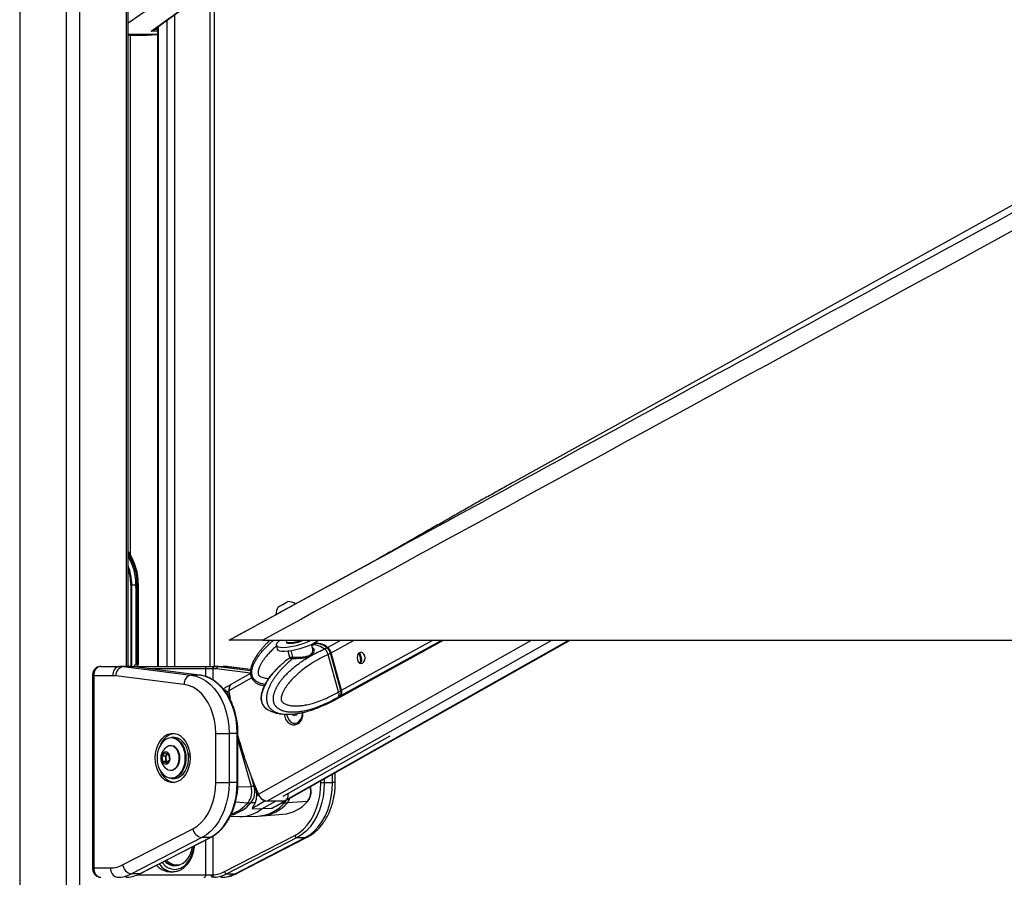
# Model space of a CAD drawing. Header units: millimetres. Extents: x 20 to 22981, y 40 to 19992.
# Tile 136 of 153: x 17665 to 18506, y 6410 to 7142. Entities that reach past the tile are written whole.
import ezdxf

# ---------------------------------------------------------------- set-up
doc = ezdxf.new("R2010")
doc.units = ezdxf.units.MM
doc.header["$LTSCALE"] = 2

msp = doc.modelspace()

# ---------------------------------------------------------------- linework, layer by layer
at = {"color": 8, "linetype": 'Continuous', "lineweight": 25}
for p, q in [((17665.22, 7939.49), (17665.22, 2191.49)), ((17705.17, 2191.49), (17705.17, 7939.49)), ((17716.25, 7939.49), (17716.25, 2191.49)), ((17756.35, 6590.02), (17756.35, 7760.96)), ((17827.75, 6590.02), (17827.75, 7234.49)), ((17787.8, 7159.97), (17757.73, 7139.06)), ((17797.26, 7146.36), (17797.26, 6590.02)), ((17783.31, 7136.14), (17783.31, 6590.02)), ((17791.09, 6590.02), (17791.09, 7141.84)), ((17757.73, 7129.62), (17782.88, 7129.62)), ((17782.88, 7129.41), (17757.73, 7129.41)), ((17759.63, 7128.96), (17759.63, 6685.26)), ((17774.01, 7128.96), (17782.88, 7129.29)), ((17782.88, 7132.12), (17777.51, 7132.12)), ((17780.26, 7133.9), (17782.88, 7133.9)), ((17759.97, 6659.49), (17759.97, 6590.02)), ((17760.85, 6590.02), (17760.85, 6659.49)), ((17766.43, 6659.49), (17766.72, 6659.49)), ((17869.06, 6480.95), (18101.93, 6612.47)), ((17876.25, 6475.06), (18119.55, 6612.47)), ((17890.64, 6475.06), (18133.94, 6612.47)), ((17915.59, 6608.45), (17914.51, 6607.83)), ((17928.02, 6606.28), (17939.26, 6612.47)), ((17931.1, 6601.7), (17950.68, 6612.47)), ((17939.39, 6565.09), (18025.53, 6612.47)), ((17939.94, 6569.68), (18017.72, 6612.47)), ((17898.42, 6597.83), (17896.83, 6603.57)), ((17954.74, 6601.31), (17955.28, 6601.6)), ((17757.76, 6590.02), (17757.71, 6590.02)), ((17834.81, 6589.83), (17862.18, 6586.45)), ((17862.31, 6587.3), (17841.88, 6589.83)), ((17842.37, 6589.8), (17841.88, 6589.83)), ((17956.31, 6595.5), (17957.05, 6595.91)), ((17727.26, 6582.02), (17728.43, 6582.02)), ((17824.09, 6588.02), (17775.25, 6588.02)), ((17824.09, 6581.36), (17824.09, 6588.02)), ((17830.04, 6588.02), (17830.04, 6578.56)), ((17862.17, 6584.26), (17833.27, 6587.84)), ((17844.06, 6569.48), (17863.14, 6580.25)), ((17845.06, 6574.11), (17845.14, 6574.11)), ((17850.95, 6532.83), (17851.53, 6532.83)), ((17851.53, 6527.34), (17862.77, 6487.55)), ((17807.04, 6514.51), (17807.1, 6513.78)), ((17932.27, 6490.89), (17932.27, 6498)), ((17850.95, 6490.89), (17851.53, 6490.89)), ((17865.32, 6487.6), (17863.31, 6494.69)), ((17922.37, 6490.89), (17922.37, 6492.41)), ((17925.19, 6494.01), (17925.19, 6490.89)), ((17934.61, 6490.89), (17932.27, 6490.89)), ((17851.39, 6487.26), (17862.77, 6487.55)), ((17913.17, 6487.07), (17912.92, 6487.07)), ((17913.17, 6487.07), (17913.13, 6487.19)), ((17849.47, 6474.33), (17860.11, 6473.73)), ((17888.98, 6473.59), (17891.28, 6473.63)), ((17824.09, 6412.02), (17824.09, 6441.94)), ((17830.04, 6445.09), (17830.04, 6412.08)), ((17727.26, 6418.02), (17728.43, 6418.02)), ((17765.52, 6412.02), (17824.09, 6412.02))]:
    msp.add_line(p, q, dxfattribs=at)
at = {"color": 7, "linetype": 'Continuous', "lineweight": 25}
for p, q in [((17757.73, 6590.02), (17757.73, 7760.96)), ((19847.32, 7725.21), (18087.74, 6747.85)), ((17831.09, 7244.18), (17831.09, 6590.02)), ((17777.51, 7132.12), (17815.53, 7159.97)), ((17778.81, 7132.84), (17816.07, 7160.14)), ((17782.88, 7135.82), (17782.88, 6590.02)), ((17757.73, 7128.96), (17774.01, 7128.96)), ((17774.03, 7128.96), (17782.88, 7129.29)), ((17900.68, 6643.43), (17970.96, 6681.77)), ((17760.85, 6659.49), (17759.97, 6659.49)), ((17764.46, 6659.49), (17760.85, 6659.49)), ((17764.37, 6657.51), (17764.37, 6591.84)), ((17765.51, 6659.49), (17764.46, 6659.49)), ((17764.5, 6591.95), (17764.5, 6658.63)), ((17765.5, 6658.63), (17765.51, 6659.49)), ((17765.5, 6592.49), (17765.5, 6658.63)), ((17766.43, 6659.49), (17766.43, 6592.49)), ((17766.72, 6659.49), (17766.69, 6660.91)), ((17766.72, 6592.2), (17766.72, 6659.49)), ((17843.91, 6612.47), (17884, 6634.33)), ((17872.67, 6612.47), (20412.57, 6612.47)), ((17884.05, 6608.09), (17884.95, 6604.83)), ((17892.48, 6475.53), (18134.96, 6612.47)), ((17892.82, 6611.27), (17893.01, 6610.56)), ((17915.32, 6604.92), (17914.25, 6608.79)), ((17915.59, 6608.45), (17917.83, 6609.68)), ((17920.22, 6612.47), (17919.9, 6612.29)), ((17925.5, 6604.9), (17927.48, 6605.99)), ((17936.49, 6562.64), (18027.07, 6612.47)), ((17894.01, 6603.2), (17895.45, 6597.96)), ((17925.37, 6604.85), (17925.5, 6604.9)), ((17930.54, 6601.39), (17928.47, 6600.25)), ((17928.47, 6600.25), (17928.47, 6600.24)), ((17937.31, 6568.24), (17928.47, 6600.24)), ((17939.38, 6569.37), (17930.54, 6601.39)), ((17939.54, 6569.53), (17930.7, 6601.55)), ((17939.94, 6569.68), (17931.1, 6601.7)), ((17734.54, 6590.02), (17750.41, 6590.02)), ((17757.48, 6590.02), (17750.41, 6590.02)), ((17753.49, 6589.83), (17811.6, 6582.64)), ((17760.56, 6589.83), (17753.49, 6589.83)), ((17757.48, 6590.02), (17757.71, 6590.02)), ((17757.71, 6590.02), (17822.53, 6590.02)), ((17818.67, 6582.64), (17760.56, 6589.83)), ((17760.56, 6589.83), (17760.68, 6589.82)), ((17818.8, 6582.63), (17760.68, 6589.82)), ((17764.37, 6591.84), (17763.66, 6591.25)), ((17766.26, 6591.25), (17763.66, 6591.25)), ((17765.5, 6592.49), (17766.43, 6592.49)), ((17766.26, 6591.25), (17766.45, 6591.53)), ((17822.53, 6590.02), (17831.46, 6590.02)), ((17831.46, 6590.02), (17831.73, 6590.02)), ((17831.73, 6590.02), (17838.8, 6590.02)), ((17834.81, 6589.83), (17841.88, 6589.83)), ((17862.32, 6587.33), (17842.37, 6589.8)), ((17727.26, 6582.02), (17727.26, 6418.02)), ((17728.43, 6582.02), (17728.43, 6418.02)), ((17744.75, 6582.02), (17728.43, 6582.02)), ((17805.45, 6574.67), (17747.34, 6581.86)), ((17818.67, 6582.64), (17811.6, 6582.64)), ((17818.67, 6582.64), (17818.8, 6582.63)), ((17830.04, 6588.02), (17824.09, 6588.02)), ((17830.31, 6588.02), (17830.04, 6588.02)), ((17862.19, 6583.99), (17846.09, 6574.9)), ((17845.72, 6574.68), (17838.98, 6570.8)), ((17842.27, 6568.45), (17843.86, 6569.36)), ((17845.27, 6560.67), (17844.06, 6569.48)), ((17936.88, 6563.71), (17936.75, 6563.63)), ((17938.86, 6564.79), (17936.88, 6563.71)), ((17937.31, 6568.23), (17939.38, 6569.37)), ((17937.31, 6568.24), (17937.31, 6568.23)), ((17925.85, 6557.32), (17921.76, 6555.64)), ((17926.65, 6557.6), (17933.86, 6561.2)), ((17926.82, 6557.63), (17926.78, 6557.61)), ((17933.86, 6561.2), (17936.02, 6562.38)), ((17898.99, 6547.94), (17898.13, 6549.44)), ((17901.41, 6548.49), (17898.99, 6547.94)), ((17900.91, 6549.28), (17900.67, 6549.68)), ((17901.37, 6548.48), (17900.91, 6549.28)), ((17901.78, 6549.85), (17901.41, 6548.49)), ((17918.8, 6554.33), (17916.83, 6553.59)), ((17899.86, 6541.42), (17900.23, 6541.42)), ((17832.56, 6532.83), (17843.88, 6532.83)), ((17832.56, 6490.89), (17832.56, 6532.83)), ((17843.88, 6532.83), (17843.88, 6490.89)), ((17850.95, 6532.83), (17843.88, 6532.83)), ((17850.95, 6490.89), (17850.95, 6532.83)), ((17851.53, 6490.89), (17851.53, 6532.83)), ((17890.18, 6479.29), (17981.46, 6530.84)), ((17794.52, 6522.36), (17793.98, 6522.36)), ((17797.07, 6529.36), (17794.8, 6529.36)), ((17786.75, 6513.31), (17789.19, 6516.38)), ((17787.42, 6508.79), (17786.75, 6513.31)), ((17789.69, 6513.31), (17786.75, 6513.31)), ((17789.19, 6516.38), (17792.29, 6514.94)), ((17789.69, 6513.31), (17790.91, 6514.85)), ((17790.03, 6511.05), (17789.69, 6513.31)), ((17790.91, 6514.85), (17791.34, 6515.38)), ((17792.29, 6514.94), (17792.96, 6510.42)), ((17790.52, 6507.34), (17787.42, 6508.79)), ((17790.36, 6508.79), (17787.42, 6508.79)), ((17790.36, 6508.79), (17790.03, 6511.05)), ((17791.31, 6508.34), (17790.36, 6508.79)), ((17792.96, 6510.42), (17790.52, 6507.34)), ((17793.98, 6501.36), (17794.52, 6501.36)), ((17934.61, 6490.89), (17934.61, 6499.32)), ((17794.8, 6494.36), (17797.07, 6494.36)), ((17832.56, 6490.89), (17843.88, 6490.89)), ((17850.95, 6490.89), (17843.88, 6490.89)), ((17922.37, 6490.89), (17925.19, 6490.89)), ((17925.19, 6490.89), (17932.27, 6490.89)), ((17865.91, 6487.6), (17865.32, 6487.6)), ((17867.27, 6479.92), (17868.85, 6480.84)), ((17894.3, 6480.84), (17894.21, 6481.56)), ((17913.44, 6486.97), (17913.34, 6487.31)), ((17866.17, 6473.57), (17862.63, 6473.63)), ((17871.92, 6468.56), (17883.45, 6475.06)), ((17874.78, 6475.18), (17875.25, 6475.17)), ((17890.64, 6475.06), (17876.25, 6475.06)), ((17882.05, 6469.75), (17892.3, 6475.43)), ((17891.73, 6475.18), (17891.6, 6475.18)), ((17910.81, 6474.77), (17893.69, 6473.73)), ((17863.61, 6468.74), (17871.92, 6468.56)), ((17880.11, 6468.74), (17871.92, 6468.56)), ((17872.31, 6462.48), (17889.95, 6463.79)), ((17844.97, 6462.13), (17852.85, 6461.94)), ((17854.2, 6461.94), (17868.51, 6462.29)), ((17868.53, 6462.33), (17872.31, 6462.55)), ((17753.05, 6420.56), (17813.02, 6451.43)), ((17820.61, 6443.91), (17760.64, 6413.04)), ((17767.71, 6413.04), (17827.69, 6443.91)), ((17768.14, 6413.14), (17828.12, 6444.01)), ((17827.69, 6443.91), (17820.61, 6443.91)), ((17840.06, 6414.92), (17900.03, 6445.79)), ((17901.93, 6443.91), (17841.96, 6413.04)), ((17849.03, 6413.04), (17909, 6443.91)), ((17850.75, 6413.44), (17910.73, 6444.31)), ((17901.93, 6443.91), (17909, 6443.91)), ((17728.43, 6418.02), (17742.89, 6418.02)), ((17767.71, 6413.04), (17760.64, 6413.04)), ((17793.33, 6414.82), (17796.16, 6414.82)), ((17796.69, 6414.83), (17796.16, 6414.82)), ((17797.08, 6420.52), (17799.13, 6420.52)), ((17841.96, 6413.04), (17849.03, 6413.04)), ((17824.09, 6412.02), (17828.77, 6412.02))]:
    msp.add_line(p, q, dxfattribs=at)
at = {"color": 7, "linetype": 'Continuous', "lineweight": 25, "flags": 128}
for points in [[(17883.99, 6634.36), (17884.14, 6634.45), (17884.87, 6634.85), (17886.15, 6635.56), (17887.9, 6636.51), (17889.97, 6637.64), (17892.21, 6638.87), (17894.46, 6640.1), (17896.56, 6641.25), (17898.34, 6642.22), (17899.67, 6642.94), (17900.46, 6643.37), (17900.66, 6643.48)], [(17885.88, 6640.8), (17886.08, 6640.91), (17886.87, 6641.34), (17888.14, 6642.04), (17889.71, 6642.9), (17891.32, 6643.78), (17892.74, 6644.56), (17893.75, 6645.11), (17894.2, 6645.35), (17894.21, 6645.36)], [(17887.85, 6612.47), (17886.32, 6611.45), (17884.89, 6610.19), (17884.13, 6609.04), (17884.06, 6608.05), (17884.68, 6607.26), (17885.98, 6606.68), (17887.89, 6606.36), (17890.36, 6606.29), (17893.28, 6606.48), (17896.54, 6606.93), (17900.02, 6607.62), (17903.58, 6608.51), (17907.09, 6609.58), (17910.4, 6610.79), (17913.41, 6612.08), (17914.19, 6612.46)], [(17884.95, 6604.83), (17884.96, 6604.79), (17885.58, 6603.99), (17886.88, 6603.42), (17888.79, 6603.1), (17891.26, 6603.03), (17894.18, 6603.22), (17897.44, 6603.67), (17900.92, 6604.35), (17904.48, 6605.25), (17907.99, 6606.32), (17911.31, 6607.53), (17914.31, 6608.82), (17916.87, 6610.15), (17918.91, 6611.48), (17920.13, 6612.52)], [(17893.05, 6612.51), (17893.05, 6612.5), (17892.81, 6611.6)], [(17892.81, 6611.6), (17892.96, 6611.01), (17893.77, 6610.57), (17895.19, 6610.37)], [(17893.01, 6610.56), (17893.16, 6610.3), (17893.97, 6609.86), (17895.38, 6609.66)], [(17927.77, 6605.75), (17927.78, 6605.83), (17927.78, 6605.91), (17927.76, 6605.97), (17927.73, 6606.01), (17927.68, 6606.03), (17927.63, 6606.04), (17927.56, 6606.02), (17927.48, 6605.99)], [(17930.52, 6601.61), (17930.59, 6601.6), (17930.65, 6601.59), (17930.68, 6601.57), (17930.7, 6601.55)], [(17955.36, 6601.76), (17954.25, 6600.75), (17953.49, 6599.22), (17953.2, 6597.39), (17953.44, 6595.55), (17954.15, 6593.97), (17955.24, 6592.89), (17956.53, 6592.49), (17957.83, 6592.81), (17958.95, 6593.82), (17959.71, 6595.35), (17959.99, 6597.18), (17959.76, 6599.02), (17959.05, 6600.6), (17957.96, 6601.68), (17956.67, 6602.08), (17955.36, 6601.76)], [(17811.6, 6582.64), (17815.92, 6581.72), (17820.13, 6580.06), (17824.16, 6577.68), (17827.95, 6574.61), (17831.44, 6570.9), (17834.59, 6566.61), (17837.34, 6561.81), (17839.64, 6556.56), (17841.47, 6550.95), (17842.8, 6545.07), (17843.61, 6539), (17843.88, 6532.83)], [(17850.95, 6532.83), (17850.68, 6539), (17849.87, 6545.07), (17848.54, 6550.95), (17846.71, 6556.56), (17844.41, 6561.81), (17841.66, 6566.61), (17838.52, 6570.9), (17835.02, 6574.61), (17831.23, 6577.68), (17827.2, 6580.06), (17822.99, 6581.72), (17818.67, 6582.64)], [(17832.56, 6532.83), (17832.29, 6538.48), (17831.49, 6544.02), (17830.17, 6549.37), (17828.35, 6554.41), (17826.06, 6559.06), (17823.36, 6563.23), (17820.28, 6566.85), (17816.89, 6569.85), (17813.24, 6572.18), (17809.41, 6573.8), (17805.45, 6574.67)], [(17936.25, 6562.52), (17937.81, 6563.52), (17939.39, 6565.09)], [(17939.54, 6569.53), (17939.54, 6569.53), (17939.53, 6569.49), (17939.5, 6569.46), (17939.45, 6569.42), (17939.38, 6569.37)], [(17893.11, 6549.2), (17893.23, 6548.53), (17893.98, 6546.1), (17895.16, 6544.04), (17896.7, 6542.51), (17898.47, 6541.63), (17900.34, 6541.45), (17902.18, 6541.99), (17903.84, 6543.21), (17905.22, 6545.03), (17906.19, 6547.3), (17906.69, 6549.86), (17906.75, 6550.69)], [(17900.71, 6549.68), (17900.74, 6549.6), (17900.91, 6549.28)], [(17780.94, 6511.86), (17781.2, 6515.72), (17781.95, 6519.45), (17783.17, 6522.92), (17784.82, 6526.01), (17786.85, 6528.62), (17789.18, 6530.66), (17791.73, 6532.06), (17794.42, 6532.77), (17797.16, 6532.77), (17799.86, 6532.06), (17802.41, 6530.66), (17804.74, 6528.62), (17806.77, 6526.01), (17808.42, 6522.92), (17809.64, 6519.45), (17810.39, 6515.72), (17810.64, 6511.86), (17810.39, 6508), (17809.64, 6504.28), (17808.42, 6500.81), (17806.77, 6497.72), (17804.74, 6495.1), (17802.41, 6493.06), (17799.86, 6491.66), (17797.16, 6490.95), (17794.42, 6490.95), (17791.73, 6491.66), (17789.18, 6493.06), (17786.85, 6495.1), (17784.82, 6497.72), (17783.17, 6500.81), (17781.95, 6504.28), (17781.2, 6508), (17780.94, 6511.86)], [(17802.11, 6525.18), (17801.84, 6525.47), (17799.76, 6527.28), (17797.45, 6528.45), (17795.03, 6528.95), (17792.59, 6528.74), (17790.23, 6527.85), (17788.04, 6526.3), (17786.12, 6524.16), (17784.54, 6521.51), (17783.37, 6518.47), (17782.66, 6515.16), (17782.43, 6511.72), (17782.7, 6508.28), (17783.45, 6504.99), (17784.66, 6501.98), (17786.26, 6499.37), (17788.21, 6497.28), (17790.42, 6495.78), (17792.79, 6494.94), (17795.23, 6494.79), (17797.65, 6495.35), (17799.94, 6496.57), (17802, 6498.43), (17803.76, 6500.83), (17805.14, 6503.69), (17806.09, 6506.88), (17806.45, 6509.08)], [(17801.25, 6514), (17800.61, 6516.59), (17799.52, 6518.86), (17798.05, 6520.65), (17796.31, 6521.84), (17794.4, 6522.35), (17792.47, 6522.14), (17791.04, 6521.5)], [(17801.79, 6514), (17801.15, 6516.59), (17800.06, 6518.86), (17798.59, 6520.65), (17796.84, 6521.84), (17794.94, 6522.35), (17794.52, 6522.36)], [(17794.8, 6529.36), (17795.33, 6529.35), (17797.81, 6528.84), (17800.16, 6527.64), (17802.3, 6525.79), (17804.13, 6523.37), (17805.57, 6520.48), (17806.58, 6517.24), (17807.04, 6514.51)], [(17809.37, 6513.78), (17808.84, 6517.24), (17807.84, 6520.48), (17806.39, 6523.37), (17804.56, 6525.79), (17802.42, 6527.64), (17800.07, 6528.84), (17797.59, 6529.35), (17797.07, 6529.36)], [(17793.49, 6512.93), (17792.97, 6514.72), (17792.03, 6516.12), (17790.8, 6516.94), (17789.44, 6517.08), (17788.13, 6516.51), (17787.06, 6515.32), (17786.37, 6513.66), (17786.14, 6511.75), (17786.42, 6509.87), (17787.16, 6508.25), (17788.27, 6507.12), (17789.59, 6506.63), (17790.94, 6506.84), (17792.15, 6507.74), (17793.05, 6509.19), (17793.52, 6511), (17793.49, 6512.93)], [(17791.41, 6515.35), (17791.2, 6515.17), (17790.91, 6514.85)], [(17791.04, 6502.22), (17791.66, 6501.89), (17793.57, 6501.38), (17795.5, 6501.58), (17797.33, 6502.49), (17798.93, 6504.03), (17800.19, 6506.11), (17801.04, 6508.58), (17801.4, 6511.27), (17801.25, 6514)], [(17794.52, 6501.36), (17796.04, 6501.58), (17797.87, 6502.49), (17799.47, 6504.03), (17800.73, 6506.11), (17801.57, 6508.58), (17801.93, 6511.27), (17801.79, 6514)], [(17807.1, 6513.78), (17807.13, 6510.24), (17806.64, 6506.76), (17805.67, 6503.5), (17804.26, 6500.58), (17802.46, 6498.11), (17800.35, 6496.22), (17798.01, 6494.96), (17795.53, 6494.39), (17794.8, 6494.36)], [(17797.07, 6494.36), (17797.8, 6494.39), (17800.27, 6494.96), (17802.61, 6496.22), (17804.72, 6498.11), (17806.52, 6500.58), (17807.94, 6503.5), (17808.9, 6506.76), (17809.39, 6510.24), (17809.37, 6513.78)], [(17809.04, 6516.24), (17809.37, 6513.74), (17809.44, 6511.86)], [(17813.02, 6451.43), (17816.71, 6453.73), (17820.13, 6456.72), (17823.25, 6460.34), (17825.98, 6464.52), (17828.29, 6469.19), (17830.13, 6474.26), (17831.48, 6479.63), (17832.29, 6485.21), (17832.56, 6490.89)], [(17843.88, 6490.89), (17843.61, 6484.8), (17842.83, 6478.8), (17841.53, 6472.97), (17839.74, 6467.42), (17837.48, 6462.21), (17834.8, 6457.44), (17831.72, 6453.16), (17828.29, 6449.44), (17824.57, 6446.34), (17820.61, 6443.91)], [(17827.69, 6443.91), (17831.64, 6446.34), (17835.36, 6449.44), (17838.79, 6453.16), (17841.87, 6457.44), (17844.55, 6462.21), (17846.81, 6467.42), (17848.6, 6472.97), (17849.9, 6478.8), (17850.68, 6484.8), (17850.95, 6490.89)], [(17900.03, 6445.79), (17903.83, 6448.12), (17907.4, 6451.1), (17910.69, 6454.67), (17913.65, 6458.77), (17916.23, 6463.36), (17918.39, 6468.36), (17920.11, 6473.69), (17921.36, 6479.28), (17922.11, 6485.04), (17922.37, 6490.89)], [(17925.19, 6490.89), (17924.93, 6484.8), (17924.14, 6478.8), (17922.85, 6472.97), (17921.06, 6467.42), (17918.8, 6462.21), (17916.11, 6457.44), (17913.03, 6453.16), (17909.61, 6449.44), (17905.89, 6446.34), (17901.93, 6443.91)], [(17909, 6443.91), (17912.96, 6446.34), (17916.68, 6449.44), (17920.11, 6453.16), (17923.18, 6457.44), (17925.87, 6462.21), (17928.13, 6467.42), (17929.92, 6472.97), (17931.22, 6478.8), (17932, 6484.8), (17932.27, 6490.89)], [(17790.6, 6424.7), (17792.09, 6423.26), (17794.46, 6421.67), (17797, 6420.76), (17799.62, 6420.53), (17802.22, 6421.02), (17804.7, 6422.19), (17806.99, 6424), (17808.99, 6426.39), (17810.64, 6429.28), (17811.87, 6432.55), (17812.63, 6436.04)], [(17767.71, 6413.04), (17767.98, 6413.07), (17768.14, 6413.14)], [(17829.55, 6410.02), (17829.4, 6410.06), (17829.26, 6410.17), (17829.12, 6410.36), (17829, 6410.61), (17828.91, 6410.91), (17828.83, 6411.26), (17828.79, 6411.63), (17828.77, 6412.02)]]:
    msp.add_lwpolyline(points, dxfattribs=at)
at = {"color": 8, "linetype": 'Continuous', "lineweight": 25, "flags": 128}
for points in [[(17915.59, 6608.45), (17914.44, 6608.39), (17914.36, 6608.38)], [(17930.7, 6601.55), (17930.7, 6601.54), (17930.69, 6601.51), (17930.66, 6601.47), (17930.61, 6601.43), (17930.54, 6601.39)], [(17806.45, 6509.08), (17806.56, 6510.28), (17806.54, 6513.74)], [(17913.44, 6486.97), (17913.42, 6487), (17913.37, 6487.03), (17913.28, 6487.06), (17913.17, 6487.07)], [(17891.28, 6473.63), (17892.29, 6474.94), (17892.77, 6475.74)], [(17827.69, 6443.91), (17827.95, 6443.94), (17828.12, 6444.01)], [(17910.73, 6444.31), (17910.07, 6444.05), (17909, 6443.91)], [(17786.68, 6422.68), (17787.03, 6422.25), (17789.37, 6419.93), (17791.96, 6418.22), (17794.73, 6417.17), (17797.57, 6416.82), (17800.42, 6417.17), (17803.18, 6418.22), (17805.78, 6419.93), (17808.12, 6422.25), (17810.14, 6425.11), (17811.78, 6428.42), (17812.99, 6432.09), (17813.73, 6435.99), (17813.8, 6436.64)], [(17850.75, 6413.44), (17850.09, 6413.18), (17849.03, 6413.04)], [(17757.71, 6410.02), (17757.95, 6410.06), (17758.15, 6410.15)]]:
    msp.add_lwpolyline(points, dxfattribs=at)
at = {"color": 7, "linetype": 'Continuous', "lineweight": 25}
for centre, radius, start, end in [((17718.8, 6660.59), 47.64, 0.41414, 35.18365), ((17719.93, 6660.32), 44.54, 358.93087, 31.92294), ((17894.61, 6634.73), 10.63, 145.21761, 182.01518), ((17894.61, 6634.73), 10.63, 55.33846, 92.13603), ((17894.61, 6640.64), 30.27, 271.10038, 291.4393), ((17894.86, 6639.92), 30.26, 270.99177, 294.76228), ((17914.91, 6591.54), 16.92, 51.84629, 87.70885), ((17918.22, 6594.51), 15.32, 50.24249, 98.39069), ((17922.78, 6599.43), 8.63, 15.2621, 52.62496), ((17897.26, 6597.47), 1.22, 314.97836, 17.42511), ((17751.82, 6583.02), 7.14, 101.42175, 188.04947), ((17754.98, 6582.33), 7.65, 101.21251, 183.47479), ((17750.41, 6564.94), 25.09, 82.93872, 89.9947), ((17757.48, 6564.94), 25.09, 82.93872, 89.9947), ((17822.28, 6588.22), 1.82, 353.85734, 82.12564), ((17831.81, 6588.27), 1.79, 101.42175, 188.04947), ((17832.08, 6588.27), 1.79, 101.42175, 188.04947), ((17831.72, 6564.94), 25.09, 82.93872, 89.9947), ((17835.18, 6587.96), 1.91, 101.21251, 183.47479), ((17838.8, 6564.94), 25.09, 82.93872, 89.9947), ((17744.75, 6560.95), 21.07, 82.93872, 89.9947), ((17813.09, 6575.14), 7.65, 101.21251, 183.47479), ((17830.31, 6563.94), 24.08, 82.93872, 89.9947), ((17849.69, 6570.41), 5.93, 141.40397, 190.208), ((17849.18, 6570.65), 5.25, 125.95585, 192.91186), ((18109.79, 6600.77), 267.78, 186.7373, 188.20202), ((17935.06, 6567.94), 5.19, 326.68084, 19.64664), ((17903.12, 6550.53), 2.55, 209.34583, 228.68979), ((17799.38, 6518.15), 14.88, 99.761, 161.45751), ((18168.44, 6614.41), 327.78, 194.80071, 204.02558), ((17796.93, 6511.86), 11.29, 121.38869, 238.61131), ((17795.01, 6511.89), 5.06, 144.20775, 189.56859), ((17794.09, 6511.45), 4.08, 185.70743, 228.18801), ((17799.98, 6506.28), 15.68, 200.2825, 258.49899), ((17848.32, 6483.16), 15.1, 321.34557, 16.89933), ((17850.72, 6483.16), 15.26, 321.34557, 16.89933), ((17866.67, 6339.45), 148.15, 90.52378, 91.50883), ((18175.04, 6617.76), 335.4, 202.83279, 204.09333), ((17878.06, 6484.55), 9.93, 201.96877, 250.69976), ((17877.55, 6483.99), 9.02, 199.69368, 261.72914), ((17889.6, 6479.56), 4.87, 295.97128, 15.12536), ((17900.31, 6483.16), 13.44, 321.34557, 16.89933), ((17863.95, 6541.1), 67.48, 266.74236, 268.88335), ((17886.81, 6495.06), 31.43, 275.73732, 319.78201), ((17890.7, 6478.71), 3.65, 269.13589, 299.20591), ((17890.12, 6532.98), 59.35, 271.11668, 273.44886), ((17910.8, 6475.15), 0.38, 270.52852, 315.84546), ((17853.22, 6491.66), 29.73, 269.29719, 308.98866), ((17822.19, 6453.1), 9.32, 190.31988, 260.24189), ((17902.33, 6446.21), 2.33, 190.31988, 260.24189), ((17797.53, 6431.07), 11.17, 220.13612, 298.24545), ((17797.42, 6431.92), 11.4, 224.04129, 268.27338), ((17749.96, 6417.02), 7.14, 171.95053, 258.57825), ((17742.77, 6440.15), 22.12, 270.31718, 297.6867), ((17748.4, 6436.36), 26.34, 270.31718, 297.6867), ((17762.22, 6422.23), 9.32, 190.31988, 260.24189), ((17755.38, 6436.62), 26.61, 274.08173, 297.59839), ((17828.22, 6437.56), 25.55, 274.08173, 297.59839), ((17829.63, 6436.62), 26.61, 274.08173, 297.59839), ((17836.79, 6436.36), 26.34, 270.31718, 297.6867), ((17842.35, 6415.33), 2.33, 190.31988, 260.24189), ((17822.28, 6411.83), 1.82, 277.87436, 6.14266), ((17831.89, 6411.89), 1.85, 174.41372, 258.67005)]:
    msp.add_arc(centre, radius, start, end, dxfattribs=at)
at = {"color": 8, "linetype": 'Continuous', "lineweight": 25}
for centre, radius, start, end in [((17721.15, 6660.86), 45.3, 358.27444, 36.13905), ((17720.36, 6660.42), 45.16, 358.81629, 34.14044), ((17715.92, 6659.76), 44.94, 359.65681, 21.48203), ((17715.18, 6659.63), 44.8, 359.82483, 18.19677), ((17929.11, 6569.77), 9.81, 298.99532, 321.19805), ((17786.87, 6512.69), 19.7, 3.027, 39.33244), ((17837.04, 6495.82), 33.87, 284.503, 319.08563), ((17833.85, 6496.78), 34.94, 290.35452, 318.72046), ((17866.78, 6494.28), 32.03, 273.10202, 319.87787), ((17869.09, 6494.53), 32.21, 275.7393, 319.78193), ((17884.75, 6481.63), 11.93, 318.52649, 339.63922), ((17796.92, 6430.46), 15.66, 215.41939, 267.2019)]:
    msp.add_arc(centre, radius, start, end, dxfattribs=at)
at = {"color": 7, "linetype": 'Continuous', "lineweight": 25}
for centre, major_axis, ratio, start_param, end_param in [((17776.88, 7133.9), (3.37, 0.79), 0.545657, 4.77392, 5.877505), ((17776.88, 7133.9), (3.22, 1.41), 0.538837, 4.674972, 5.106215), ((17702.65, 6659.49), (61.81, 0), 0.582425, 6.228244, 6.283185), ((17923.43, 6589.41), (-10.63, 18.97), 0.671543, 5.9319, 6.084713), ((17923.43, 6589.41), (-10.34, 19.14), 0.647541, 5.333772, 5.942017), ((17926.36, 6601.41), (-2.86, 5.28), 0.648437, 4.370877, 5.333427), ((17926.76, 6601.63), (-2.57, 4.75), 0.647199, 4.371351, 5.333902), ((17768.76, 6587.01), (7.21, 0), 0.831789, 2.356194, 2.614809), ((17764.2, 6592.41), (0.924, 0.924), 0.414214, 4.494223, 4.62509), ((17764.8, 6591.49), (0.924, 0.924), 0.414214, 0.392699, 1.483498), ((17769.16, 6587.01), (0, 6), 0.682414, 0.785398, 1.044012), ((17765.72, 6591.49), (0.924, 0.924), 0.414214, 5.139995, 6.675884), ((17925.62, 6581.48), (-10.34, 19.14), 0.647541, 3.146418, 3.40867), ((17935.2, 6569.4), (-2.86, 5.28), 0.648437, 3.408326, 4.370877), ((34417.03, 16004), (16919.08, 9746.62), 0.000151, 2.930055, 2.933221), ((35065.19, 16004), (17567.14, 9746.62), 0.00013, 3.350461, 3.353628)]:
    msp.add_ellipse(centre, major_axis=major_axis, ratio=ratio, start_param=start_param, end_param=end_param, dxfattribs=at)
for points, knots in [([(19924.35, 7736.15), (19910.77, 7728.61), (19828.53, 7682.94), (19677.11, 7599.42), (19401.01, 7447.73), (18917.06, 7182.77), (18384.43, 6891.83), (17990.1, 6676.57), (17872.67, 6612.47)], [0, 0, 0, 0, 0.019985, 0.121052, 0.22212, 0.424256, 0.828547, 1, 1, 1, 1]), ([(17843.91, 6612.47), (18050.82, 6725.32), (18378.25, 6903.93), (18705.82, 7082.69), (18826.4, 7148.5)], [0, 0, 0, 0, 0.631887, 1, 1, 1, 1]), ([(18087.74, 6747.85), (18083.69, 6745.6), (18075.55, 6741.07), (18063.55, 6734.33), (18051.59, 6727.58), (18039.69, 6720.84), (18027.82, 6714.09), (18015.97, 6707.35), (18004.13, 6700.6), (17992.27, 6693.86), (17980.88, 6687.39), (17973.47, 6683.2), (17969.99, 6681.24)], [0, 0, 0, 0, 0.096761, 0.194536, 0.293321, 0.393117, 0.493923, 0.595739, 0.698566, 0.802405, 0.907258, 1, 1, 1, 1]), ([(17764.5, 6658.63), (17764.5, 6658.63), (17764.49, 6658.63), (17764.49, 6658.63), (17764.49, 6658.63), (17764.48, 6658.6), (17764.46, 6658.5), (17764.42, 6658.13), (17764.39, 6657.79), (17764.37, 6657.51)], [0, 0, 0, 0, 0.001216, 0.00282, 0.005802, 0.018793, 0.070056, 0.274202, 1, 1, 1, 1]), ([(17765.5, 6658.63), (17765.48, 6658.63), (17765.37, 6658.63), (17765.12, 6658.63), (17764.79, 6658.63), (17764.59, 6658.63), (17764.5, 6658.63)], [0, 0, 0, 0, 0.090131, 0.431109, 0.74027, 1, 1, 1, 1]), ([(17872.67, 6612.47), (17870.95, 6612.47), (17867.52, 6612.47), (17862.72, 6612.47), (17858.39, 6612.47), (17854.59, 6612.47), (17851.25, 6612.47), (17847.84, 6612.47), (17845.42, 6612.47), (17844.1, 6612.47), (17843.98, 6612.47), (17843.91, 6612.47)], [0, 0, 0, 0, 0.111253, 0.222354, 0.314566, 0.406648, 0.499609, 0.592569, 0.751386, 0.875566, 1, 1, 1, 1]), ([(17878.98, 6612.47), (17878.11, 6611.65), (17876.52, 6610.15), (17874.34, 6607.85), (17872.36, 6605.65), (17870.46, 6603.37), (17868.67, 6601.01), (17867.01, 6598.59), (17865.48, 6596.07), (17864.36, 6593.87), (17863.58, 6592.03), (17862.99, 6590.41), (17862.46, 6588.5), (17862.16, 6586.68), (17862.06, 6584.82), (17862.17, 6583.32), (17862.54, 6581.69), (17863.06, 6580.29), (17863.9, 6578.85), (17864.97, 6577.57), (17866.58, 6576.17), (17868.5, 6575.06), (17870.69, 6574.2), (17872.39, 6573.69), (17873.51, 6573.48), (17873.94, 6573.4)], [0, 0, 0, 0, 0.070086, 0.127845, 0.185663, 0.24371, 0.30186, 0.358957, 0.416238, 0.474356, 0.503623, 0.532971, 0.575931, 0.619416, 0.641011, 0.684688, 0.706898, 0.738958, 0.771952, 0.804011, 0.836877, 0.896369, 0.932829, 0.974691, 1, 1, 1, 1]), ([(17936.75, 6563.63), (17936.75, 6563.63), (17935.23, 6562.73), (17932.17, 6561.01), (17928.02, 6558.92), (17924.33, 6557.25), (17921.12, 6555.92), (17917.89, 6554.71), (17914.15, 6553.48), (17910.7, 6552.54), (17907.53, 6551.85), (17904.79, 6551.36), (17901.69, 6550.98), (17898.75, 6550.83), (17896.35, 6550.89), (17894.48, 6551.03), (17892.61, 6551.3), (17890.85, 6551.7), (17889.19, 6552.23), (17887.56, 6552.93), (17886.19, 6553.75), (17885.08, 6554.63), (17884.25, 6555.44), (17883.46, 6556.42), (17882.79, 6557.56), (17882.27, 6558.84), (17881.89, 6560.25), (17881.7, 6561.85), (17881.73, 6563.51), (17881.92, 6565.03), (17882.31, 6566.82), (17882.81, 6568.41), (17883.45, 6570.02), (17884.04, 6571.27), (17884.93, 6572.99), (17886.17, 6575.05), (17887.8, 6577.4), (17889.71, 6579.83), (17891.88, 6582.3), (17894.34, 6584.81), (17896.89, 6587.17), (17899.53, 6589.42), (17902.25, 6591.57), (17905.03, 6593.61), (17907.87, 6595.54), (17910.97, 6597.5), (17914.33, 6599.47), (17917.96, 6601.41), (17921.64, 6603.21), (17924.12, 6604.32), (17925.37, 6604.85), (17925.37, 6604.85)], [0, 0, 0, 0, 0.000001, 0.042299, 0.084661, 0.113206, 0.141773, 0.170413, 0.199082, 0.240083, 0.260637, 0.281209, 0.31091, 0.340704, 0.356781, 0.372887, 0.389103, 0.405374, 0.419335, 0.433376, 0.450212, 0.458724, 0.467351, 0.477164, 0.487181, 0.495777, 0.505907, 0.51639, 0.527136, 0.538145, 0.546397, 0.563141, 0.571619, 0.581608, 0.591628, 0.61183, 0.632441, 0.653132, 0.679324, 0.705598, 0.73206, 0.758567, 0.785562, 0.812588, 0.839696, 0.866827, 0.900037, 0.933281, 0.966624, 0.999999, 1, 1, 1, 1]), ([(17928.47, 6600.24), (17926.09, 6599.11), (17921.32, 6596.84), (17914.91, 6593.03), (17909.2, 6589.12), (17905, 6585.83), (17901.73, 6582.96), (17899.31, 6580.65), (17896.97, 6578.2), (17894.96, 6575.86), (17893.29, 6573.67), (17891.91, 6571.66), (17890.63, 6569.52), (17889.62, 6567.49), (17888.89, 6565.59), (17888.52, 6564.19), (17888.35, 6563.04), (17888.32, 6562.29), (17888.39, 6561.64), (17888.52, 6561.13), (17888.73, 6560.63), (17889.03, 6560.15), (17889.6, 6559.46), (17890.49, 6558.72), (17891.67, 6558.02), (17892.91, 6557.49), (17894.8, 6556.88), (17897.4, 6556.41), (17900.66, 6556.23), (17903.89, 6556.37), (17907.5, 6556.79), (17911.54, 6557.56), (17916.57, 6558.89), (17922.15, 6560.81), (17927.75, 6563.2), (17932.81, 6565.69), (17935.81, 6567.39), (17937.31, 6568.24)], [0, 0, 0, 0, 0.073738, 0.14775, 0.20409, 0.260616, 0.289263, 0.317953, 0.346811, 0.375753, 0.395318, 0.414939, 0.434828, 0.454884, 0.467894, 0.48112, 0.487197, 0.493393, 0.497432, 0.501609, 0.505043, 0.510136, 0.515353, 0.527914, 0.540826, 0.553414, 0.566082, 0.598147, 0.630574, 0.661678, 0.692891, 0.736823, 0.780893, 0.842838, 0.905002, 0.952464, 1, 1, 1, 1]), ([(17898.12, 6596.6), (17897.93, 6596.6), (17896.93, 6596.6), (17895.6, 6596.64), (17894.84, 6596.76), (17895.26, 6597.12), (17895.47, 6597.29)], [0, 0, 0, 0, 0.0729226, 0.3808059, 0.6951194, 1, 1, 1, 1]), ([(17895.42, 6597.96), (17895.45, 6597.85), (17895.53, 6597.6), (17895.39, 6597.29), (17895.31, 6597.18), (17895.31, 6597.19), (17895.32, 6597.19)], [0, 0, 0, 0, 0.220176, 0.533035, 0.818222, 1, 1, 1, 1]), ([(17895.51, 6597.97), (17895.5, 6597.96), (17895.35, 6597.82), (17896.07, 6597.85), (17897.28, 6597.83), (17898.23, 6597.83), (17898.42, 6597.83)], [0, 0, 0, 0, 0.04904, 0.477575, 0.899859, 1, 1, 1, 1]), ([(17928.47, 6600.25), (17928.38, 6600.56), (17928.19, 6601.2), (17927.77, 6602.12), (17927.26, 6603), (17926.7, 6603.75), (17926.13, 6604.37), (17925.73, 6604.72), (17925.52, 6604.89), (17925.5, 6604.9)], [0, 0, 0, 0, 0.172718, 0.350448, 0.523165, 0.700887, 0.842086, 0.985971, 1, 1, 1, 1]), ([(17956.31, 6595.5), (17956.26, 6595.94), (17956.16, 6596.75), (17955.86, 6598.09), (17955.54, 6599.29), (17955.21, 6600.28), (17954.95, 6600.93), (17954.78, 6601.19), (17954.71, 6601.29)], [0, 0, 0, 0, 0.211369, 0.388355, 0.566092, 0.727316, 0.897886, 1, 1, 1, 1]), ([(17955.28, 6601.6), (17955.34, 6601.57), (17955.44, 6601.5), (17955.48, 6601.39), (17955.5, 6601.35)], [0, 0, 0, 0, 0.588802, 1, 1, 1, 1]), ([(17955.5, 6601.35), (17955.59, 6601.09), (17955.77, 6600.58), (17956.11, 6599.42), (17956.45, 6598.17), (17956.75, 6597), (17956.9, 6596.32), (17956.98, 6595.99)], [0, 0, 0, 0, 0.222076, 0.445772, 0.640142, 0.821651, 1, 1, 1, 1]), ([(17734.52, 6590.01), (17734.48, 6590.01), (17733.77, 6590.09), (17732.37, 6589.74), (17730.55, 6588.85), (17729.04, 6587.42), (17727.94, 6585.61), (17727.32, 6583.75), (17727.32, 6582.52), (17727.33, 6582.02)], [0, 0, 0, 0, 0.0104366, 0.1834083, 0.3545307, 0.5251616, 0.6993853, 0.8790191, 1, 1, 1, 1]), ([(17734.54, 6590.02), (17734.19, 6590), (17733.5, 6589.96), (17732.5, 6589.6), (17731.54, 6589.04), (17730.68, 6588.27), (17729.92, 6587.32), (17729.31, 6586.22), (17728.84, 6585), (17728.58, 6583.86), (17728.45, 6582.86), (17728.44, 6582.3), (17728.43, 6582.02)], [0, 0, 0, 0, 0.107008, 0.217164, 0.324349, 0.434707, 0.54168, 0.651826, 0.757863, 0.867007, 0.933137, 1, 1, 1, 1]), ([(17842.37, 6589.8), (17841.49, 6589.89), (17840.3, 6590.01), (17839.11, 6590.02), (17838.8, 6590.02)], [0, 0, 0, 0, 0.738034, 1, 1, 1, 1]), ([(17887.39, 6590.47), (17887.22, 6590.31), (17885.54, 6588.83), (17882.96, 6586.12), (17879.59, 6582.37), (17876.96, 6578.84), (17874.79, 6575.24), (17873.2, 6571.84), (17872.11, 6568.83), (17871.39, 6566.18), (17871.08, 6563.6), (17871.18, 6561.11), (17871.71, 6558.94), (17872.61, 6557.04), (17873.78, 6555.55), (17875.27, 6554.15), (17876.48, 6553.24), (17877.27, 6552.88), (17877.35, 6552.84)], [0, 0, 0, 0, 0.017974, 0.170401, 0.281506, 0.382561, 0.475199, 0.562462, 0.623912, 0.67665, 0.729092, 0.777719, 0.823648, 0.861207, 0.903441, 0.93875, 0.993835, 1, 1, 1, 1]), ([(17877.36, 6552.85), (17877.33, 6552.87), (17877.04, 6553.01), (17876.21, 6553.55), (17875.16, 6554.35), (17874.14, 6555.41), (17873.4, 6556.39), (17872.75, 6557.53), (17872.23, 6558.81), (17871.85, 6560.22), (17871.65, 6561.82), (17871.64, 6563.48), (17871.78, 6565.01), (17872.08, 6566.79), (17872.49, 6568.39), (17873.01, 6569.99), (17873.48, 6571.25), (17874.21, 6572.96), (17875.22, 6575.02), (17876.55, 6577.37), (17878.12, 6579.8), (17879.91, 6582.27), (17881.94, 6584.77), (17884.04, 6587.14), (17886.23, 6589.39), (17888.41, 6591.47), (17889.88, 6592.75), (17890.59, 6593.36)], [0, 0, 0, 0, 0.002016, 0.024224, 0.06917, 0.09203, 0.118029, 0.144572, 0.167349, 0.194189, 0.221965, 0.250439, 0.27961, 0.301476, 0.345839, 0.368305, 0.394771, 0.42132, 0.474849, 0.529462, 0.584288, 0.653687, 0.723304, 0.793421, 0.863654, 0.935182, 1, 1, 1, 1]), ([(17895.56, 6597.18), (17893.9, 6596.02), (17892.14, 6594.79), (17890.49, 6593.27), (17890.39, 6593.18)], [0, 0, 0, 0, 0.937299, 1, 1, 1, 1]), ([(17954.97, 6593.18), (17955.09, 6593.22), (17955.53, 6593.39), (17956.06, 6594.07), (17956.34, 6594.89), (17956.32, 6595.38), (17956.31, 6595.5)], [0, 0, 0, 0, 0.136209, 0.511367, 0.881597, 1, 1, 1, 1]), ([(17956.98, 6595.99), (17957.02, 6595.58), (17957.09, 6594.76), (17956.59, 6593.67), (17956, 6592.98), (17955.54, 6592.83), (17955.43, 6592.79)], [0, 0, 0, 0, 0.297885, 0.595316, 0.901674, 1, 1, 1, 1]), ([(17825.2, 6581.02), (17825.17, 6581.03), (17823.86, 6581.64), (17821.7, 6582.17), (17819.57, 6582.51), (17818.8, 6582.63)], [0, 0, 0, 0, 0.013637, 0.640079, 1, 1, 1, 1]), ([(17851.53, 6532.83), (17851.52, 6533.82), (17851.48, 6536.69), (17851.08, 6541.42), (17850.17, 6546.91), (17848.81, 6552.23), (17847.04, 6557.31), (17844.86, 6562.08), (17842.31, 6566.48), (17839.41, 6570.46), (17836.2, 6573.97), (17832.72, 6576.93), (17829.05, 6579.36), (17826.47, 6580.47), (17825.2, 6581.02)], [0, 0, 0, 0, 0.045984, 0.13286, 0.219789, 0.306751, 0.393752, 0.480796, 0.567875, 0.654956, 0.741985, 0.828882, 0.915545, 1, 1, 1, 1]), ([(17845.72, 6574.67), (17845.56, 6574.57), (17845.36, 6574.44), (17845.11, 6574.16), (17845.06, 6574.11)], [0, 0, 0, 0, 0.797948, 1, 1, 1, 1]), ([(17839.32, 6570.1), (17839.71, 6570.1), (17840.65, 6570.11), (17841.68, 6569.06), (17842.27, 6568.45)], [0, 0, 0, 0, 0.415091, 1, 1, 1, 1]), ([(17842.27, 6568.45), (17842.88, 6567.62), (17844.04, 6566.06), (17844.52, 6563.69), (17844.74, 6562.57)], [0, 0, 0, 0, 0.528128, 1, 1, 1, 1]), ([(17937.31, 6568.23), (17937.39, 6567.93), (17937.55, 6567.3), (17937.64, 6566.4), (17937.6, 6565.54), (17937.46, 6564.82), (17937.22, 6564.22), (17937.01, 6563.88), (17936.89, 6563.72), (17936.88, 6563.71)], [0, 0, 0, 0, 0.172712, 0.350434, 0.523145, 0.70086, 0.842072, 0.985971, 1, 1, 1, 1]), ([(17918.8, 6554.33), (17919.13, 6554.48), (17919.79, 6554.78), (17920.79, 6555.25), (17921.43, 6555.52), (17921.72, 6555.63), (17921.76, 6555.64)], [0, 0, 0, 0, 0.320917, 0.642385, 0.950378, 1, 1, 1, 1]), ([(17925.85, 6557.32), (17926.07, 6557.42), (17926.51, 6557.6), (17926.82, 6557.69), (17926.81, 6557.66), (17926.81, 6557.65)], [0, 0, 0, 0, 0.390414, 0.780058, 1, 1, 1, 1]), ([(17877.57, 6552.74), (17878.06, 6552.49), (17879.24, 6551.89), (17881.46, 6551.02), (17884.58, 6550.1), (17888.86, 6549.34), (17892.06, 6549.25), (17893.88, 6549.2)], [0, 0, 0, 0, 0.093132, 0.223374, 0.410799, 0.665733, 1, 1, 1, 1]), ([(17906.8, 6550.73), (17906.71, 6549.34), (17906.52, 6546.49), (17905.08, 6543.46), (17903.52, 6541.63), (17902.17, 6540.62), (17900.68, 6540.02), (17898.61, 6539.8), (17895.97, 6540.61), (17893.36, 6543.21), (17891.73, 6546.35), (17891.54, 6548.58), (17891.48, 6549.33)], [0, 0, 0, 0, 0.128187, 0.261398, 0.327693, 0.394223, 0.46038, 0.526976, 0.659975, 0.794316, 0.93023, 1, 1, 1, 1]), ([(17893.87, 6549.2), (17895.77, 6549.27), (17899.33, 6549.4), (17904.09, 6550.13), (17907.85, 6550.92), (17910.8, 6551.68), (17913.68, 6552.49), (17915.65, 6553.18), (17916.83, 6553.6)], [0, 0, 0, 0, 0.2367814, 0.4422858, 0.6072973, 0.7258763, 0.8350151, 1, 1, 1, 1]), ([(17828.12, 6444.01), (17828.8, 6444.38), (17830.74, 6445.44), (17833.79, 6447.63), (17837.17, 6450.73), (17840.27, 6454.35), (17843.06, 6458.44), (17845.51, 6462.94), (17847.57, 6467.79), (17849.23, 6472.94), (17850.46, 6478.31), (17851.25, 6483.84), (17851.52, 6488.06), (17851.53, 6490.42), (17851.53, 6490.89)], [0, 0, 0, 0, 0.0496561, 0.1415497, 0.2337101, 0.3261916, 0.4189003, 0.5117464, 0.6046609, 0.6975945, 0.7905236, 0.8834437, 0.9763592, 1, 1, 1, 1]), ([(17910.73, 6444.31), (17911.51, 6444.74), (17913.61, 6445.89), (17916.84, 6448.23), (17920.32, 6451.43), (17923.5, 6455.15), (17926.35, 6459.33), (17928.83, 6463.92), (17930.9, 6468.86), (17932.54, 6474.09), (17933.71, 6479.53), (17934.47, 6485.15), (17934.56, 6488.96), (17934.61, 6490.89)], [0, 0, 0, 0, 0.054322, 0.145826, 0.238109, 0.331511, 0.425806, 0.520714, 0.615974, 0.711386, 0.806822, 0.902255, 1, 1, 1, 1]), ([(17865.91, 6487.6), (17866.38, 6486.27), (17867.27, 6483.74), (17867.27, 6481.15), (17867.27, 6479.92)], [0, 0, 0, 0, 0.528125, 1, 1, 1, 1]), ([(17867.27, 6479.92), (17867.2, 6478.68), (17867.07, 6476.17), (17866.47, 6474.44), (17866.17, 6473.57)], [0, 0, 0, 0, 0.498718, 1, 1, 1, 1]), ([(17911.08, 6474.88), (17911.34, 6475.19), (17912.07, 6476.07), (17913.03, 6477.87), (17913.76, 6480.28), (17914.03, 6482.87), (17913.89, 6485.15), (17913.56, 6486.47), (17913.44, 6486.97)], [0, 0, 0, 0, 0.104791, 0.297906, 0.492042, 0.686586, 0.881371, 1, 1, 1, 1]), ([(17866.17, 6473.57), (17865.27, 6471.96), (17864.29, 6470.21), (17863.67, 6468.86), (17863.61, 6468.74)], [0, 0, 0, 0, 0.915115, 1, 1, 1, 1]), ([(17881.99, 6469.84), (17881.61, 6469.58), (17881.02, 6469.17), (17880.35, 6468.85), (17880.11, 6468.74)], [0, 0, 0, 0, 0.644454, 1, 1, 1, 1]), ([(17796.74, 6414.88), (17797.54, 6414.94), (17799.32, 6415.06), (17801.99, 6416.01), (17804.68, 6417.54), (17807.15, 6419.64), (17809.35, 6422.25), (17811.23, 6425.32), (17812.73, 6428.76), (17813.79, 6432.49), (17814.33, 6435.27), (17814.4, 6436.77), (17814.41, 6436.95)], [0, 0, 0, 0, 0.089963, 0.199169, 0.30892, 0.419775, 0.531781, 0.644628, 0.757935, 0.871413, 0.984911, 1, 1, 1, 1]), ([(17727.27, 6418.03), (17727.26, 6418), (17727.2, 6417.21), (17727.51, 6415.63), (17728.39, 6413.5), (17729.81, 6411.78), (17731.56, 6410.63), (17733.17, 6410.04), (17734.18, 6410.09), (17734.53, 6410.11)], [0, 0, 0, 0, 0.007616, 0.193513, 0.383348, 0.575164, 0.744159, 0.910323, 1, 1, 1, 1]), ([(17728.43, 6418.02), (17728.44, 6417.8), (17728.44, 6417.36), (17728.51, 6416.7), (17728.61, 6416.05), (17728.81, 6415.19), (17729.09, 6414.38), (17729.43, 6413.61), (17729.73, 6413.07), (17730.06, 6412.57), (17730.43, 6412.1), (17730.82, 6411.67), (17731.24, 6411.28), (17731.68, 6410.94), (17732.14, 6410.66), (17732.62, 6410.42), (17733.18, 6410.21), (17733.82, 6410.05), (17734.3, 6410.03), (17734.54, 6410.02)], [0, 0, 0, 0, 0.052159, 0.104676, 0.158319, 0.21235, 0.317088, 0.370235, 0.424137, 0.476533, 0.529288, 0.582599, 0.636668, 0.689377, 0.74245, 0.796668, 0.85128, 0.925373, 1, 1, 1, 1]), ([(17782.05, 6420.3), (17782.17, 6420.16), (17782.7, 6419.56), (17783.7, 6418.66), (17785.49, 6417.25), (17787.39, 6416.16), (17789.85, 6415.24), (17791.68, 6414.84), (17793, 6414.84), (17793.33, 6414.84)], [0, 0, 0, 0, 0.037922, 0.165941, 0.289557, 0.540996, 0.669124, 0.917594, 1, 1, 1, 1]), ([(17836.94, 6410.02), (17837.82, 6410.05), (17840.12, 6410.11), (17843.82, 6410.75), (17847.56, 6411.91), (17849.82, 6412.99), (17850.75, 6413.44)], [0, 0, 0, 0, 0.185339, 0.485252, 0.785405, 1, 1, 1, 1]), ([(17755.93, 6410.02), (17756.01, 6410.02), (17756.18, 6410.02), (17756.5, 6410.03), (17756.86, 6410.05), (17757.14, 6410.07), (17757.28, 6410.08)], [0, 0, 0, 0, 0.244552, 0.491194, 0.744455, 1, 1, 1, 1]), ([(17828.77, 6412.02), (17828.89, 6412.02), (17829.12, 6412.02), (17829.44, 6412.03), (17829.76, 6412.05), (17829.95, 6412.07), (17830.04, 6412.08)], [0, 0, 0, 0, 0.244058, 0.490369, 0.743918, 1, 1, 1, 1]), ([(17831.52, 6410.08), (17831.45, 6410.07), (17831.24, 6410.06), (17830.86, 6410.04), (17830.45, 6410.03), (17830.02, 6410.02), (17829.74, 6410.02), (17829.55, 6410.02)], [0, 0, 0, 0, 0.122321, 0.368605, 0.61853, 0.744767, 1, 1, 1, 1])]:
    msp.add_open_spline(points, degree=3, knots=knots, dxfattribs=at)
at = {"color": 8, "linetype": 'Continuous', "lineweight": 25}
for points, knots in [([(17874.57, 6574.62), (17873.96, 6574.72), (17872.5, 6574.97), (17870.66, 6575.53), (17869.05, 6576.21), (17867.83, 6576.86), (17866.63, 6577.69), (17865.56, 6578.7), (17864.66, 6579.87), (17863.95, 6581.21), (17863.48, 6582.75), (17863.28, 6584.4), (17863.32, 6585.95), (17863.57, 6587.78), (17864.01, 6589.45), (17864.62, 6591.14), (17865.19, 6592.49), (17866.11, 6594.33), (17867.43, 6596.58), (17869.21, 6599.18), (17871.33, 6601.91), (17873.8, 6604.73), (17876.62, 6607.62), (17879.36, 6610.2), (17881.21, 6611.78), (17882.02, 6612.47)], [0, 0, 0, 0, 0.036381, 0.087155, 0.112825, 0.138845, 0.168436, 0.198647, 0.22457, 0.255119, 0.286734, 0.319142, 0.352344, 0.37723, 0.427724, 0.453294, 0.483417, 0.513635, 0.57456, 0.636719, 0.699121, 0.778109, 0.857346, 0.937151, 1, 1, 1, 1]), ([(17884.25, 6607.33), (17883.98, 6607.1), (17882.72, 6606.01), (17880.57, 6603.94), (17877.82, 6601.12), (17875.5, 6598.45), (17873.6, 6595.99), (17872.07, 6593.77), (17870.69, 6591.44), (17869.65, 6589.25), (17868.97, 6587.24), (17868.68, 6585.79), (17868.63, 6584.63), (17868.71, 6583.88), (17868.89, 6583.25), (17869.14, 6582.77), (17869.49, 6582.31), (17869.96, 6581.89), (17870.83, 6581.3), (17872.12, 6580.72), (17873.79, 6580.24), (17875.5, 6579.94), (17876.82, 6579.76), (17877.56, 6579.76), (17877.73, 6579.76)], [0, 0, 0, 0, 0.027337, 0.126803, 0.226855, 0.327199, 0.395029, 0.463056, 0.532012, 0.601545, 0.646654, 0.692509, 0.713578, 0.735057, 0.749063, 0.763543, 0.775449, 0.793106, 0.811196, 0.854743, 0.899508, 0.943153, 0.987075, 1, 1, 1, 1]), ([(17915.01, 6606.02), (17915.23, 6605.91), (17916.03, 6605.49), (17916.51, 6603.97), (17916.31, 6602.37), (17915.48, 6600.76), (17914.14, 6599.29), (17911.43, 6597.92), (17908.11, 6597.13), (17904.47, 6596.76), (17900.87, 6596.63), (17899, 6596.61), (17898.12, 6596.6)], [0, 0, 0, 0, 0.041694, 0.154205, 0.280551, 0.314202, 0.431895, 0.547182, 0.655709, 0.770953, 0.892454, 1, 1, 1, 1]), ([(17898.42, 6597.83), (17899.26, 6597.83), (17901.04, 6597.84), (17904.44, 6597.88), (17907.87, 6598.14), (17910.99, 6598.79), (17913.51, 6600.05), (17914.72, 6601.46), (17915.41, 6603.01), (17915.66, 6604.13), (17915.3, 6604.8), (17915.26, 6604.88)], [0, 0, 0, 0, 0.126981, 0.269747, 0.403749, 0.528263, 0.659272, 0.793465, 0.832148, 0.978714, 1, 1, 1, 1]), ([(17898.12, 6596.6), (17897.06, 6595.71), (17894.82, 6593.81), (17891.5, 6590.68), (17888.72, 6587.79), (17886.56, 6585.33), (17884.97, 6583.4), (17883.44, 6581.38), (17881.97, 6579.28), (17880.58, 6577.09), (17879.29, 6574.78), (17878.3, 6572.75), (17877.59, 6571.03), (17877.03, 6569.49), (17876.48, 6567.67), (17876.11, 6565.9), (17875.87, 6564.08), (17875.81, 6562.58), (17875.92, 6560.91), (17876.16, 6559.45), (17876.62, 6557.92), (17877.26, 6556.51), (17878.26, 6554.91), (17879.51, 6553.56), (17880.96, 6552.42), (17882.3, 6551.6), (17883.75, 6550.91), (17885.25, 6550.36), (17886.95, 6549.89), (17888.85, 6549.52), (17890.94, 6549.29), (17892.62, 6549.19), (17893.6, 6549.21), (17893.88, 6549.21)], [0, 0, 0, 0, 0.065639, 0.138795, 0.212119, 0.249125, 0.286169, 0.32336, 0.360616, 0.397198, 0.433898, 0.471134, 0.489886, 0.508689, 0.536213, 0.564074, 0.57791, 0.605894, 0.620124, 0.640665, 0.661804, 0.682344, 0.703401, 0.741518, 0.764878, 0.791698, 0.818733, 0.846246, 0.873863, 0.91077, 0.947799, 0.98511, 1, 1, 1, 1])]:
    msp.add_open_spline(points, degree=3, knots=knots, dxfattribs=at)

doc.saveas('drawing.dxf')
